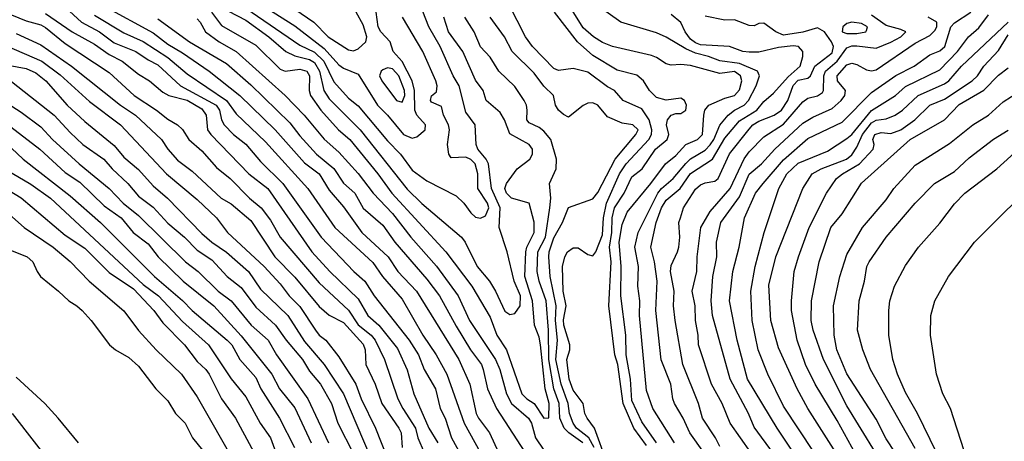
# Model space of a CAD drawing. Header units: metres. Extents: x -51132 to -49532, y -231222 to -229437.
# Tile 92 of 256: x -50210 to -50109, y -230699 to -230656. Entities that reach past the tile are written whole.
import ezdxf

# ---------------------------------------------------------------- set-up
doc = ezdxf.new("R2010")
doc.units = ezdxf.units.M
doc.layers.add('CONTOUR_INDEX', color=1, linetype='Continuous')
doc.layers.add('CONTOUR_INTER', color=3, linetype='Continuous')

msp = doc.modelspace()

# ---------------------------------------------------------------- linework, layer by layer
at = {"layer": 'CONTOUR_INDEX'}
for points, elevation in [([(-50149.66, -230700.76), (-50150.9, -230697.26), (-50151.67, -230696.26), (-50151.91, -230695.76), (-50152.06, -230694.76), (-50153.08, -230693.38), (-50153.52, -230692.26), (-50153.74, -230690.26), (-50153.44, -230689.26), (-50153.44, -230688.76), (-50154.06, -230686.76), (-50154.08, -230686.21), (-50153.81, -230684.76), (-50154.12, -230683.26), (-50154.17, -230680.76), (-50153.95, -230679.76), (-50153.68, -230679.26), (-50153.08, -230678.85), (-50152.58, -230678.84), (-50151.58, -230679.51), (-50151.08, -230679.65), (-50150.79, -230679.26), (-50150.08, -230677.52), (-50149.99, -230675.76), (-50149.67, -230674.26), (-50148.35, -230671.26), (-50147.68, -230670.26), (-50145.36, -230667.76), (-50145.07, -230667.26), (-50145.04, -230666.76), (-50145.33, -230665.76), (-50146.08, -230664.64), (-50147.98, -230663.76), (-50148.87, -230662.76), (-50149.58, -230662.38), (-50151.58, -230660.88), (-50153.08, -230660.5), (-50154.58, -230660.71), (-50155.08, -230660.5), (-50157.26, -230658.26), (-50157.98, -230657.26), (-50160.58, -230652.16)], 55), ([(-50201.08, -230654.13), (-50196.08, -230656.86), (-50194.58, -230658.03), (-50193.08, -230658.9), (-50190.34, -230660.76), (-50187.21, -230663.26), (-50183.58, -230666.79), (-50180.58, -230670.15), (-50179.09, -230671.26), (-50178.08, -230672.93), (-50176.58, -230674.63), (-50174.71, -230677.26), (-50172.04, -230679.76), (-50171.02, -230681.26), (-50169.12, -230683.26), (-50164.81, -230690.26), (-50163.66, -230692.76), (-50163.03, -230695.76), (-50162.77, -230696.26), (-50161.65, -230697.76), (-50160.72, -230699.76)], 55), ([(-50186.58, -230654.32), (-50181.08, -230658.13), (-50179.58, -230658.84), (-50178.6, -230659.76), (-50177.58, -230661.87), (-50176.08, -230663.54), (-50175.08, -230664.32), (-50172.08, -230667.9), (-50170.78, -230669.26), (-50169.58, -230670.91), (-50168.08, -230672), (-50165.08, -230673.53), (-50164.27, -230674.26), (-50163.55, -230675.26), (-50163.08, -230675.7), (-50162.58, -230675.82), (-50162.08, -230675.56), (-50161.74, -230674.76), (-50161.85, -230674.26), (-50162.84, -230672.76), (-50162.85, -230671.26), (-50163.12, -230670.26), (-50163.58, -230669.8), (-50164.08, -230669.56), (-50165.58, -230669.62), (-50165.81, -230669.26), (-50165.97, -230668.26), (-50165.74, -230666.76), (-50165.86, -230666.26), (-50166.36, -230665.26), (-50166.58, -230664.4), (-50167.58, -230663.93), (-50167.69, -230663.76), (-50167.58, -230663.31), (-50167.08, -230662.89), (-50167.01, -230662.26), (-50167.15, -230661.76), (-50168.47, -230658.76), (-50170.55, -230655.26)], 50), ([(-50138.08, -230699.14), (-50138.52, -230698.26), (-50139.87, -230696.26), (-50140.26, -230694.76), (-50141.88, -230690.76), (-50142.66, -230686.26), (-50142.84, -230684.76), (-50142.75, -230683.26), (-50143.14, -230681.26), (-50143.08, -230680.63), (-50142.42, -230679.26), (-50142.29, -230678.76), (-50142.18, -230677.76), (-50142.27, -230676.26), (-50142.12, -230675.76), (-50141.8, -230674.76), (-50140.58, -230672.85), (-50140.08, -230672.41), (-50139.58, -230672.19), (-50138.58, -230672.02), (-50138.26, -230671.76), (-50137.08, -230669.24), (-50135.08, -230666.69), (-50134.7, -230666.26), (-50134.08, -230665.88), (-50132.53, -230665.26), (-50131.78, -230664.76), (-50131.14, -230663.76), (-50130.58, -230662.24), (-50130.08, -230661.7), (-50129.08, -230661.48), (-50128.8, -230661.26), (-50128.36, -230660.26), (-50126.58, -230658.9), (-50126.46, -230658.26), (-50126.65, -230657.76), (-50127.36, -230656.76), (-50128.08, -230656.36), (-50129.58, -230656.78), (-50131.58, -230657.08), (-50132.35, -230656.76), (-50133.58, -230655.86), (-50134.08, -230655.9), (-50134.58, -230656.14), (-50135.08, -230656.11), (-50136.58, -230655.54), (-50137.58, -230655.57), (-50139.58, -230655.16)], 60), ([(-50126.23, -230699.76), (-50129.08, -230695.26), (-50130.18, -230693.26), (-50132.08, -230689.05), (-50132.88, -230686.26), (-50133.08, -230682.65), (-50132.35, -230679.76), (-50129.58, -230672.78), (-50128.65, -230671.26), (-50127.72, -230670.76), (-50125.14, -230669.76), (-50124.58, -230669.33), (-50124.08, -230668.55), (-50123.5, -230667.26), (-50122.58, -230666.07), (-50122.08, -230665.79), (-50121.08, -230665.66), (-50120.15, -230665.26), (-50119.39, -230664.76), (-50117.78, -230663.26), (-50115.08, -230662.06), (-50114.66, -230661.76), (-50113.36, -230660.26), (-50108.58, -230655.77)], 65), ([(-50125.08, -230655.89), (-50125.5, -230656.26), (-50125.57, -230656.76), (-50125.08, -230656.94), (-50124.08, -230656.92), (-50123.15, -230656.76), (-50123.08, -230656.62), (-50122.99, -230656.26), (-50123.58, -230655.89), (-50124.58, -230655.78), (-50125.08, -230655.89)], 60), ([(-50210.08, -230656.92), (-50207.58, -230658.09), (-50204.44, -230660.26), (-50199.42, -230664.26), (-50197.88, -230665.26), (-50195.23, -230667.76), (-50194.57, -230668.76), (-50193.58, -230669.87), (-50192.08, -230671), (-50189.12, -230673.76), (-50188.08, -230674.34), (-50186.08, -230676.04), (-50183.61, -230679.76), (-50181.58, -230681.83), (-50179.08, -230684.85), (-50178.08, -230685.72), (-50176.58, -230686.46), (-50174.58, -230688.67), (-50174.37, -230689.26), (-50174.3, -230690.76), (-50173.36, -230692.76), (-50172.66, -230694.76), (-50170.92, -230697.26), (-50170.68, -230697.76), (-50170.59, -230699.26)], 60), ([(-50211.08, -230666.13), (-50207.66, -230668.76), (-50205.08, -230671.13), (-50203.58, -230672.11), (-50201.08, -230674.53), (-50199.34, -230675.76), (-50198.11, -230677.26), (-50196.58, -230678.44), (-50195.57, -230679.76), (-50192.99, -230682.26), (-50189.86, -230684.76), (-50187.08, -230687.85), (-50183.94, -230691.76), (-50183.14, -230693.26), (-50181.58, -230695.18), (-50179.89, -230698.76)], 65), ([(-50115.92, -230699.76), (-50117.86, -230695.76), (-50119.08, -230693.63), (-50119.9, -230691.76), (-50120.37, -230690.26), (-50120.78, -230687.76), (-50120.8, -230685.26), (-50120.7, -230684.26), (-50120.21, -230682.76), (-50119.08, -230680.63), (-50117.75, -230678.76), (-50115.58, -230676.31), (-50114.08, -230674.35), (-50113, -230673.26), (-50109.73, -230670.76), (-50107.58, -230668.81)], 70), ([(-50210.58, -230679.12), (-50208.96, -230679.76), (-50208.39, -230680.26), (-50207.96, -230681.26), (-50207.61, -230681.76), (-50205.75, -230683.26), (-50204.72, -230684.26), (-50203.87, -230684.76), (-50203.34, -230685.26), (-50202.41, -230686.26), (-50200.55, -230688.76), (-50199.94, -230689.26), (-50198.58, -230690.04), (-50197.58, -230690.94), (-50195.79, -230693.26), (-50194.58, -230694.49), (-50193.8, -230695.76), (-50192.79, -230696.76), (-50192.04, -230698.26), (-50190.58, -230700.08)], 70), ([(-50203.73, -230698.76), (-50205.78, -230696.26), (-50207.15, -230694.76), (-50210.08, -230692.07)], 70)]:
    msp.add_lwpolyline(points, dxfattribs=dict(at, elevation=elevation))
at = {"layer": 'CONTOUR_INTER'}
for points, elevation in [([(-50184.08, -230652.7), (-50179.64, -230655.76), (-50178.15, -230657.26), (-50176.08, -230658.6), (-50175.58, -230658.7), (-50175.08, -230658.48), (-50174.31, -230657.76), (-50174.2, -230657.26), (-50174.58, -230656.03), (-50175.29, -230654.76)], 48), ([(-50190.99, -230653.26), (-50186.58, -230655.57), (-50184.23, -230657.26), (-50182.51, -230658.76), (-50181.58, -230659.2), (-50180.08, -230659.57), (-50179.58, -230659.9), (-50179.04, -230660.76), (-50178.61, -230662.76), (-50178.08, -230663.59), (-50174.88, -230666.76), (-50170.08, -230672.85), (-50168.58, -230674.31), (-50164.52, -230677.76), (-50164.15, -230678.26), (-50162.93, -230680.76), (-50161.65, -230682.26), (-50161.05, -230683.26), (-50160.08, -230685.31), (-50159.58, -230685.66), (-50159.08, -230685.55), (-50158.52, -230684.76), (-50158.47, -230683.76), (-50159.13, -230682.26), (-50159.84, -230679.26), (-50160.67, -230676.76), (-50160.57, -230674.76), (-50161.44, -230672.76), (-50161.77, -230670.26), (-50162.01, -230669.76), (-50162.85, -230668.76), (-50163.03, -230668.26), (-50163.13, -230666.26), (-50164.08, -230664.97), (-50164.76, -230662.26), (-50165.38, -230661.26), (-50166.7, -230658.26), (-50167.85, -230656.26), (-50169.01, -230653.26)], 51), ([(-50185.08, -230653.94), (-50181.58, -230656.15), (-50178.58, -230658.47), (-50177.08, -230660.13), (-50176.58, -230660.47), (-50175.08, -230661.08), (-50173.12, -230664.26), (-50172.1, -230665.26), (-50170.44, -230667.26), (-50169.58, -230667.61), (-50169.08, -230667.5), (-50168.25, -230666.76), (-50168.22, -230666.26), (-50169.08, -230665.28), (-50169.29, -230664.76), (-50169.32, -230662.76), (-50169.56, -230661.76), (-50170.58, -230659.78), (-50171.52, -230658.76), (-50171.81, -230657.76), (-50172.77, -230656.76), (-50173.06, -230656.26), (-50173.25, -230654.76)], 49), ([(-50210.58, -230655.01), (-50209.08, -230655.62), (-50207.58, -230656.03), (-50207.08, -230656.31), (-50205.08, -230657.94), (-50200.58, -230660.92), (-50198.01, -230663.26), (-50195.74, -230664.76), (-50194.58, -230665.69), (-50193.57, -230666.26), (-50193.08, -230666.74), (-50192.41, -230667.76), (-50191.08, -230668.93), (-50189.58, -230670.62), (-50188.18, -230671.76), (-50186.21, -230673.76), (-50185.01, -230674.76), (-50184.08, -230676.02), (-50183.08, -230677.73), (-50179.08, -230682.4), (-50176.08, -230685.2), (-50175.08, -230686.72), (-50173.76, -230687.76), (-50173.34, -230688.26), (-50172.39, -230690.26), (-50171.04, -230694.26), (-50170.53, -230695.26), (-50169.23, -230697.26), (-50168.99, -230698.26), (-50168.35, -230699.76)], 59), ([(-50207.08, -230654.87), (-50204.37, -230656.76), (-50202.08, -230658), (-50200.58, -230659.06), (-50199.24, -230659.76), (-50197.58, -230661.07), (-50196.46, -230661.76), (-50195.08, -230662.92), (-50194.48, -230663.26), (-50192.58, -230663.74), (-50191.08, -230664.61), (-50190.66, -230665.26), (-50190.5, -230666.76), (-50190.17, -230667.26), (-50186.27, -230671.26), (-50184.34, -230672.76), (-50179.82, -230679.26), (-50177.99, -230681.26), (-50175.08, -230684.06), (-50174.1, -230685.76), (-50172.98, -230686.76), (-50171.08, -230689.14), (-50170.08, -230691.31), (-50169.41, -230693.76), (-50167.85, -230697.26), (-50166.95, -230698.76)], 58), ([(-50205.06, -230654.26), (-50203.41, -230655.76), (-50201.58, -230656.76), (-50200.08, -230657.88), (-50197.86, -230658.76), (-50196.58, -230659.63), (-50195.58, -230660.13), (-50193.27, -230662.26), (-50189.61, -230664.26), (-50189.27, -230664.76), (-50189.09, -230665.76), (-50188.81, -230666.26), (-50187.84, -230667.26), (-50186.58, -230668.24), (-50185.08, -230670), (-50182.81, -230672.26), (-50178.88, -230677.76), (-50175.53, -230681.26), (-50174.43, -230682.26), (-50173.45, -230683.76), (-50169.87, -230688.26), (-50168.93, -230689.76), (-50168.34, -230691.26), (-50167.18, -230693.26), (-50166.69, -230695.26), (-50166.19, -230696.26), (-50165.53, -230698.26), (-50164.08, -230700.91)], 57), ([(-50190.11, -230654.76), (-50189.08, -230656.12), (-50185.58, -230658.11), (-50183.08, -230660.56), (-50182.58, -230660.78), (-50181.08, -230660.58), (-50180.36, -230660.76), (-50180.07, -230661.26), (-50180.12, -230662.76), (-50179.96, -230663.26), (-50178.9, -230664.76), (-50177.12, -230666.76), (-50175.96, -230667.76), (-50173.07, -230671.26), (-50171.64, -230673.26), (-50166.14, -230679.26), (-50163.46, -230682.76), (-50161.58, -230685.94), (-50160.89, -230687.76), (-50159.9, -230689.26), (-50158.34, -230693.76), (-50157.85, -230694.26), (-50157.08, -230694.76), (-50156.08, -230696.24), (-50155.58, -230696.23), (-50155.55, -230694.76), (-50155.96, -230693.26), (-50156.42, -230688.76), (-50156.58, -230687.96), (-50157.05, -230686.76), (-50157.26, -230684.26), (-50158.04, -230681.76), (-50157.95, -230679.26), (-50157.83, -230678.76), (-50157.07, -230677.26), (-50157.08, -230676.23), (-50157.61, -230674.26), (-50159.41, -230673.76), (-50159.93, -230673.26), (-50160.09, -230672.76), (-50159.9, -230672.26), (-50158.83, -230670.76), (-50157.54, -230669.76), (-50157.25, -230669.26), (-50157.24, -230668.76), (-50157.58, -230668.26), (-50159.58, -230667.17), (-50160.12, -230665.76), (-50160.58, -230665.01), (-50162.01, -230663.76), (-50162.32, -230662.76), (-50163.08, -230661.69), (-50164.38, -230658.76), (-50165.85, -230656.76), (-50166.33, -230655.26)], 52), ([(-50145.58, -230699.05), (-50146.87, -230697.26), (-50147.98, -230694.76), (-50148.51, -230690.76), (-50148.83, -230689.76), (-50149.45, -230684.76), (-50149.21, -230680.26), (-50149.36, -230678.76), (-50149.13, -230677.26), (-50149.11, -230675.76), (-50148.85, -230674.76), (-50147.89, -230673.26), (-50147.08, -230671.57), (-50146.05, -230670.76), (-50144.68, -230668.76), (-50143.49, -230667.76), (-50143.32, -230667.26), (-50143.53, -230666.26), (-50143.43, -230665.76), (-50143.08, -230665.29), (-50142.58, -230665.12), (-50142.08, -230665.12), (-50141.58, -230664.76), (-50141.49, -230664.26), (-50141.7, -230663.76), (-50142.08, -230663.52), (-50143.58, -230663.74), (-50144.58, -230663.46), (-50145.28, -230662.76), (-50145.91, -230661.76), (-50146.58, -230661.17), (-50148.58, -230660.67), (-50151.08, -230659.19), (-50152.65, -230657.76), (-50155, -230654.76)], 56), ([(-50144.57, -230698.76), (-50146.08, -230696.64), (-50147.08, -230694.43), (-50147.22, -230692.26), (-50147.67, -230689.76), (-50147.69, -230687.76), (-50148.23, -230683.76), (-50148.17, -230680.76), (-50148.38, -230678.26), (-50148.08, -230676.46), (-50147.58, -230675.19), (-50145.14, -230672.26), (-50143.66, -230670.26), (-50142.58, -230669.41), (-50141.58, -230668.28), (-50140.37, -230667.76), (-50139.85, -230667.26), (-50139.73, -230665.26), (-50139.61, -230664.76), (-50139.2, -230664.26), (-50137.58, -230663.52), (-50136.58, -230663.26), (-50136.08, -230662.68), (-50135.83, -230661.76), (-50135.98, -230661.26), (-50136.58, -230660.8), (-50138.08, -230661.03), (-50141.08, -230660.21), (-50142.08, -230660.08), (-50143.08, -230660.15), (-50143.58, -230660.03), (-50144.58, -230659.38), (-50145.08, -230659.19), (-50149.08, -230658.25), (-50150.08, -230657.86), (-50151.01, -230657.26), (-50152.08, -230656.33), (-50153.35, -230654.26)], 57), ([(-50142.72, -230698.76), (-50144.95, -230695.26), (-50145.58, -230693.41), (-50146.3, -230685.76), (-50146.28, -230684.26), (-50146.46, -230682.76), (-50146.4, -230680.76), (-50146.78, -230678.76), (-50146.43, -230677.26), (-50144.43, -230673.26), (-50144.05, -230672.76), (-50142.87, -230671.76), (-50141.58, -230670.2), (-50141.08, -230669.75), (-50139.58, -230668.86), (-50139.08, -230668.31), (-50138.7, -230667.76), (-50138.08, -230666.28), (-50137.23, -230665.26), (-50136.6, -230664.76), (-50135.59, -230664.26), (-50135.16, -230663.76), (-50134.36, -230662.26), (-50134.01, -230661.26), (-50134.24, -230660.76), (-50136.08, -230660), (-50138.08, -230659.71), (-50139.23, -230659.26), (-50140.58, -230658.93), (-50141.58, -230658.5), (-50143.58, -230657.29), (-50144.58, -230656.86), (-50148.21, -230655.76), (-50150.58, -230654.09)], 58), ([(-50139.71, -230699.76), (-50141.17, -230697.76), (-50141.85, -230696.26), (-50142.74, -230694.76), (-50142.91, -230694.26), (-50143.11, -230692.76), (-50144.08, -230690.29), (-50144.64, -230685.26), (-50144.49, -230682.26), (-50144.76, -230680.26), (-50145.16, -230678.76), (-50144.59, -230676.26), (-50144.04, -230674.76), (-50143.58, -230673.97), (-50142.15, -230672.76), (-50141.08, -230671.23), (-50138.84, -230669.76), (-50137.58, -230667.64), (-50136.08, -230665.87), (-50134.29, -230664.76), (-50133.58, -230663.87), (-50132.58, -230663.04), (-50131.08, -230661.34), (-50129.87, -230660.26), (-50129.58, -230659.26), (-50129.6, -230658.76), (-50130.05, -230658.26), (-50130.58, -230658.2), (-50132.08, -230658.34), (-50134.08, -230658.83), (-50135.08, -230658.84), (-50135.74, -230658.76), (-50137.08, -230658.25), (-50140.08, -230658.07), (-50140.58, -230657.89), (-50141.08, -230657.51), (-50141.62, -230656.76), (-50142.08, -230655.79), (-50143.08, -230654.99)], 59), ([(-50129.22, -230701.76), (-50132.23, -230697.26), (-50135.24, -230692.26), (-50136.31, -230688.26), (-50137.09, -230684.26), (-50136.74, -230681.26), (-50136.1, -230678.76), (-50135.56, -230675.76), (-50134.42, -230673.26), (-50133.66, -230672.26), (-50131.58, -230669.84), (-50129.08, -230667.65), (-50125.58, -230666), (-50122.58, -230662.95), (-50120.08, -230661.22), (-50118.21, -230660.26), (-50116.58, -230659.11), (-50115.58, -230658.71), (-50115.07, -230658.26), (-50114.44, -230656.26), (-50114.08, -230655.84), (-50112.4, -230654.76)], 63), ([(-50202.08, -230655.04), (-50199.08, -230656.84), (-50197.08, -230657.74), (-50194.58, -230659.39), (-50192.58, -230661.05), (-50188.57, -230663.76), (-50187.58, -230665.13), (-50184.58, -230667.99), (-50180.25, -230672.76), (-50177.49, -230676.76), (-50173.58, -230680.35), (-50172.6, -230681.76), (-50170.58, -230684.09), (-50168.48, -230687.76), (-50167.1, -230689.76), (-50166.03, -230691.76), (-50164.25, -230696.76), (-50162.08, -230700.72)], 56), ([(-50195.58, -230655.42), (-50192.35, -230657.76), (-50188.58, -230660), (-50186.08, -230662.16), (-50182.08, -230666.07), (-50181.08, -230667.37), (-50179.36, -230669.26), (-50177.58, -230670.73), (-50176.58, -230672.23), (-50175.43, -230673.26), (-50174.58, -230674.79), (-50172.58, -230676.53), (-50171.36, -230678.26), (-50168.08, -230682.05), (-50166.78, -230683.76), (-50165.08, -230686.85), (-50163.59, -230689.26), (-50162.49, -230690.76), (-50162.29, -230691.26), (-50161.87, -230693.26), (-50160.95, -230695.26), (-50157.58, -230700.42)], 54), ([(-50191.58, -230655.44), (-50191.26, -230655.76), (-50190.71, -230656.76), (-50189.32, -230657.76), (-50187.58, -230658.76), (-50182.58, -230663.25), (-50180.61, -230665.26), (-50178.58, -230667.74), (-50177.08, -230669.04), (-50175.08, -230671.23), (-50173.55, -230673.26), (-50171.58, -230675.33), (-50169.69, -230677.76), (-50167.08, -230680.72), (-50164.87, -230683.76), (-50163.71, -230686.26), (-50161.05, -230690.26), (-50160.61, -230691.26), (-50159.9, -230693.76), (-50159.4, -230694.76), (-50157.65, -230696.26), (-50157.37, -230696.76), (-50156.94, -230698.26), (-50156.08, -230699.53)], 53), ([(-50152.09, -230698.76), (-50153.54, -230697.76), (-50154, -230697.26), (-50154.45, -230696.26), (-50154.54, -230694.76), (-50155.07, -230693.26), (-50155.6, -230690.26), (-50155.62, -230687.26), (-50155.85, -230684.26), (-50156.59, -230682.26), (-50156.79, -230681.26), (-50156.71, -230679.26), (-50155.94, -230677.76), (-50155.47, -230674.76), (-50155.39, -230673.76), (-50155.53, -230672.26), (-50154.83, -230670.76), (-50154.8, -230669.76), (-50155.39, -230667.76), (-50156.08, -230666.92), (-50156.58, -230666.54), (-50157.58, -230666.07), (-50157.83, -230665.76), (-50157.79, -230664.76), (-50157.87, -230664.26), (-50158.12, -230663.76), (-50159.08, -230662.35), (-50160.7, -230660.76), (-50161.58, -230659.33), (-50162.58, -230658.28), (-50163.23, -230656.76), (-50164.17, -230655.26)], 53), ([(-50150.93, -230699.26), (-50151.5, -230698.26), (-50152.74, -230697.26), (-50153.11, -230696.76), (-50153.46, -230695.76), (-50153.59, -230694.76), (-50154.32, -230692.76), (-50154.86, -230690.26), (-50154.71, -230688.26), (-50154.89, -230686.26), (-50154.83, -230684.76), (-50155.46, -230681.76), (-50155.58, -230679.76), (-50155.54, -230679.26), (-50155.08, -230677.83), (-50154.17, -230676.26), (-50153.58, -230674.73), (-50151.08, -230673.83), (-50150.58, -230673.19), (-50148.78, -230669.76), (-50146.68, -230667.26), (-50146.45, -230666.76), (-50146.98, -230666.26), (-50148.08, -230666.09), (-50149.58, -230665.43), (-50150.58, -230664.25), (-50151.08, -230664.03), (-50151.58, -230664.04), (-50152.08, -230664.29), (-50153.58, -230665.47), (-50154.08, -230665.21), (-50154.59, -230664.76), (-50154.91, -230664.26), (-50155.12, -230663.26), (-50156.08, -230662.31), (-50157.08, -230660.99), (-50159.35, -230658.76), (-50160.12, -230657.26), (-50161.58, -230655.27)], 54), ([(-50133.86, -230701.26), (-50137.02, -230696.76), (-50137.86, -230694.76), (-50138.93, -230692.76), (-50140.27, -230688.76), (-50140.3, -230687.76), (-50140.57, -230686.26), (-50140.6, -230684.76), (-50140.9, -230683.26), (-50140.43, -230681.26), (-50140.4, -230679.76), (-50140.03, -230676.76), (-50139.08, -230675.11), (-50137.02, -230672.76), (-50135.58, -230669.73), (-50135.08, -230669.01), (-50133.58, -230667.48), (-50131.58, -230666.21), (-50129.58, -230663.92), (-50129.08, -230663.54), (-50128.08, -230663.31), (-50127.58, -230662.94), (-50127.48, -230662.76), (-50127.45, -230661.26), (-50127.26, -230660.76), (-50126.08, -230659.76), (-50125.08, -230658.4), (-50124.58, -230658.2), (-50124.08, -230658.18), (-50122.08, -230658.41), (-50120.58, -230657.81), (-50119.58, -230657.26), (-50119.05, -230656.76), (-50119.58, -230656.5), (-50121.08, -230656.09), (-50122.58, -230655.04)], 61), ([(-50132.58, -230699.87), (-50134.58, -230697.16), (-50135.14, -230695.76), (-50137.02, -230692.26), (-50138.85, -230685.76), (-50138.96, -230684.26), (-50138.79, -230681.76), (-50138.39, -230679.76), (-50138.44, -230678.26), (-50137.98, -230676.26), (-50136.08, -230673.61), (-50135.08, -230671.32), (-50133.83, -230670.26), (-50132.47, -230668.76), (-50129.58, -230666.1), (-50128.58, -230665.47), (-50126.58, -230664.6), (-50125.66, -230663.76), (-50125.28, -230663.26), (-50125.22, -230662.76), (-50126.05, -230661.76), (-50126.08, -230661.26), (-50125.08, -230660.14), (-50124.58, -230659.96), (-50124.08, -230660.1), (-50123.08, -230660.65), (-50122.58, -230660.75), (-50122.08, -230660.65), (-50118.08, -230657.92), (-50116.58, -230657.12), (-50116.08, -230656.62), (-50115.89, -230656.26), (-50115.87, -230655.76), (-50116.76, -230655.26)], 62), ([(-50128.42, -230699.76), (-50131.58, -230695.04), (-50133.17, -230691.76), (-50134.16, -230689.26), (-50134.78, -230686.26), (-50134.92, -230683.26), (-50134.47, -230680.76), (-50133.56, -230677.26), (-50132.05, -230672.76), (-50131.22, -230671.26), (-50130.08, -230670.19), (-50127.08, -230668.97), (-50125.08, -230667.67), (-50124.58, -230667.26), (-50122.58, -230664.81), (-50120.1, -230663.26), (-50119.08, -230662.34), (-50115.58, -230660.63), (-50113.77, -230658.76), (-50112.64, -230657.26), (-50111.58, -230656.36), (-50110.58, -230655.03)], 64), ([(-50123.44, -230701.26), (-50126.08, -230696.48), (-50128.32, -230692.76), (-50129.31, -230690.76), (-50130.16, -230688.26), (-50130.74, -230685.26), (-50130.76, -230684.26), (-50130.48, -230681.26), (-50130.05, -230679.76), (-50128.94, -230676.76), (-50127.17, -230673.26), (-50126.14, -230671.76), (-50125.53, -230671.26), (-50123.79, -230670.26), (-50122.41, -230668.76), (-50122.3, -230668.26), (-50122.42, -230667.76), (-50122.23, -230667.26), (-50121.58, -230667.06), (-50120.58, -230667.14), (-50119.58, -230666.76), (-50118.13, -230665.76), (-50116.58, -230664.26), (-50115.08, -230663.64), (-50112.28, -230661.76), (-50111.72, -230661.26), (-50111.07, -230660.26), (-50109.58, -230658.66), (-50108.58, -230657.06)], 66), ([(-50211.08, -230658.18), (-50207.48, -230659.76), (-50205.58, -230661.16), (-50202.58, -230663.88), (-50199.42, -230666.26), (-50194.72, -230671.26), (-50191.58, -230673.91), (-50189.6, -230675.76), (-50188.47, -230677.26), (-50184.71, -230680.76), (-50183.08, -230682.53), (-50182.17, -230683.76), (-50181.08, -230684.84), (-50179.46, -230687.26), (-50179.08, -230687.75), (-50178.42, -230688.26), (-50177.08, -230689.99), (-50175.35, -230692.76), (-50174.78, -230694.26), (-50173.31, -230697.26), (-50172.08, -230700.36)], 61), ([(-50213.17, -230659.76), (-50209.08, -230660.52), (-50208.08, -230660.96), (-50207.05, -230661.76), (-50204.86, -230664.26), (-50203.08, -230665.91), (-50200.08, -230668.38), (-50199.08, -230669.57), (-50197.58, -230670.84), (-50196.08, -230672.51), (-50194.61, -230673.76), (-50191.08, -230677.38), (-50190.08, -230678.26), (-50188.58, -230679.28), (-50186.32, -230681.26), (-50185.08, -230683.08), (-50182.3, -230685.76), (-50180.58, -230688.4), (-50178.56, -230690.76), (-50176.58, -230693.77), (-50173.17, -230701.76)], 62), ([(-50172.58, -230660.64), (-50172.74, -230660.76), (-50172.92, -230661.26), (-50172.66, -230661.76), (-50171.17, -230663.76), (-50170.58, -230663.96), (-50170.32, -230663.26), (-50170.34, -230662.76), (-50170.93, -230661.26), (-50171.58, -230660.54), (-50172.08, -230660.45), (-50172.58, -230660.64)], 48), ([(-50122.15, -230699.76), (-50125.08, -230694.98), (-50127.47, -230690.26), (-50128.55, -230687.26), (-50128.75, -230686.26), (-50128.69, -230684.26), (-50127.92, -230680.26), (-50126.72, -230676.76), (-50125.58, -230675.35), (-50123.58, -230672.23), (-50118.6, -230667.76), (-50115.08, -230665.76), (-50113.58, -230664.19), (-50111.08, -230662.72), (-50109.58, -230661.19), (-50108.58, -230660.44)], 67), ([(-50210.58, -230661.83), (-50206.2, -230665.26), (-50204.58, -230667.05), (-50203.28, -230668.26), (-50201.12, -230669.76), (-50200.27, -230670.76), (-50198.67, -230672.26), (-50197.58, -230673.54), (-50196.08, -230674.67), (-50194.58, -230676.31), (-50192.87, -230677.76), (-50191.58, -230679.08), (-50190.08, -230680.08), (-50188.51, -230681.76), (-50187.08, -230682.9), (-50185.58, -230684.92), (-50183.55, -230686.76), (-50182.48, -230688.26), (-50180.8, -230690.26), (-50180.08, -230691.46), (-50178.94, -230692.76), (-50177.83, -230694.76), (-50177.17, -230696.76), (-50175.58, -230699.9)], 63), ([(-50120.14, -230699.76), (-50121.08, -230698.37), (-50122.08, -230696.34), (-50125.08, -230691.71), (-50126.1, -230689.26), (-50126.4, -230687.76), (-50126.44, -230684.76), (-50125.79, -230681.76), (-50125.08, -230679.51), (-50123.5, -230676.76), (-50121.08, -230673.92), (-50120.28, -230672.76), (-50118.08, -230670.39), (-50114.58, -230668.18), (-50112.2, -230666.26), (-50110.58, -230665.28), (-50109.08, -230663.9), (-50106.53, -230662.26)], 68), ([(-50211.58, -230663.67), (-50209.58, -230664.96), (-50207.58, -230666.46), (-50206.37, -230667.76), (-50203.65, -230670.26), (-50200.58, -230672.77), (-50199.15, -230674.26), (-50197.58, -230675.52), (-50192.75, -230680.26), (-50191.46, -230681.26), (-50189.42, -230683.26), (-50188.08, -230684.26), (-50186.03, -230686.76), (-50184.29, -230688.26), (-50183.45, -230689.76), (-50180.24, -230694.26), (-50178.12, -230698.76)], 64), ([(-50118.08, -230699.35), (-50122.65, -230691.26), (-50123.45, -230689.26), (-50123.99, -230687.26), (-50123.84, -230684.26), (-50123.29, -230682.26), (-50123.04, -230680.76), (-50122.81, -230680.26), (-50121.07, -230677.76), (-50118.11, -230674.26), (-50116.12, -230672.26), (-50114.08, -230671.04), (-50112.58, -230669.65), (-50110.08, -230667.73), (-50108.58, -230666.8)], 69), ([(-50210.58, -230668.64), (-50209.39, -230669.76), (-50204.58, -230673.52), (-50201.47, -230676.26), (-50195.94, -230681.76), (-50193.08, -230684.22), (-50192.08, -230685.25), (-50188.51, -230688.26), (-50188.04, -230688.76), (-50187.19, -230690.26), (-50185.58, -230692.1), (-50185.06, -230693.26), (-50183.16, -230696.26), (-50181.61, -230699.26)], 66), ([(-50211.08, -230670.85), (-50208.58, -230672.34), (-50206.58, -230673.77), (-50197.08, -230682.58), (-50195.53, -230683.76), (-50193.08, -230686.37), (-50190.42, -230688.76), (-50188.08, -230692.22), (-50186.58, -230694.07), (-50185.11, -230696.76), (-50184.08, -230698.25), (-50183.51, -230699.76)], 67), ([(-50213.58, -230671.3), (-50209.58, -230673.72), (-50205.08, -230677.55), (-50203.08, -230678.87), (-50200.58, -230681.36), (-50198.08, -230683.03), (-50196, -230685.26), (-50195.08, -230686.51), (-50192.87, -230688.76), (-50191.58, -230690.46), (-50190.7, -230691.26), (-50190.36, -230691.76), (-50189.08, -230694.26), (-50187.66, -230696.26), (-50184.12, -230702.76)], 68), ([(-50107.52, -230715.76), (-50109.08, -230711.51), (-50110.75, -230705.26), (-50113.08, -230699.59), (-50114.47, -230695.26), (-50115.27, -230693.76), (-50115.9, -230691.76), (-50116.52, -230687.76), (-50116.51, -230685.76), (-50116.08, -230684.26), (-50114.69, -230681.76), (-50112.02, -230678.26), (-50105, -230671.26)], 71), ([(-50211.08, -230675.14), (-50209.26, -230676.76), (-50206.3, -230678.76), (-50204.58, -230680.24), (-50202.61, -230682.26), (-50199.08, -230685.27), (-50197.58, -230687.29), (-50195.76, -230689.26), (-50193.19, -230691.76), (-50191.58, -230694.07), (-50187.58, -230701.05)], 69), ([(-50206.19, -230701.26), (-50210.47, -230695.76)], 69)]:
    msp.add_lwpolyline(points, dxfattribs=dict(at, elevation=elevation))

doc.saveas('drawing.dxf')
